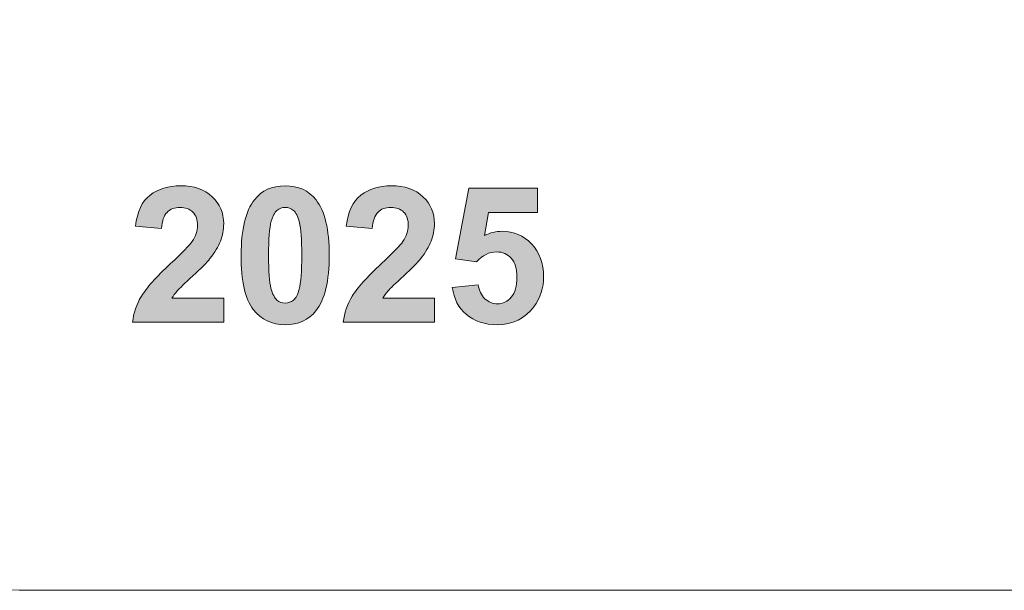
# Model space of a CAD drawing. Header units: millimetres. Extents: x 7 to 595, y -296 to -6.
# Tile 23 of 131: x 122 to 144, y -119 to -106. Entities that reach past the tile are written whole.
import ezdxf

# ---------------------------------------------------------------- set-up
doc = ezdxf.new("R2010")
doc.units = ezdxf.units.MM
doc.header["$MEASUREMENT"] = 0
doc.layers.add('Layer 1', color=7, linetype='Continuous', lineweight=0)

# ---------------------------------------------------------------- blocks, each defined once
blk = doc.blocks.new('Block_17')
at = {"layer": 'Layer 1', "true_color": 0x010101, "transparency": 33554687}
h = blk.add_hatch(color=18, dxfattribs=at)
edge = h.paths.add_edge_path()
edge.add_spline(control_points=[(126.079, -112.178), (126.079, -112.178), (126.079, -112.716), (126.079, -112.716), (126.079, -112.716), (124.043, -112.716), (124.043, -112.716), (124.065, -112.511), (124.131, -112.318), (124.241, -112.135), (124.351, -111.952), (124.569, -111.71), (124.894, -111.407), (125.156, -111.163), (125.316, -110.997), (125.375, -110.91), (125.455, -110.79), (125.495, -110.672), (125.495, -110.554), (125.495, -110.424), (125.46, -110.325), (125.39, -110.255), (125.321, -110.185), (125.225, -110.151), (125.103, -110.151), (124.982, -110.151), (124.886, -110.187), (124.814, -110.261), (124.743, -110.333), (124.702, -110.455), (124.691, -110.625), (124.691, -110.625), (124.111, -110.567), (124.111, -110.567), (124.145, -110.246), (124.253, -110.016), (124.435, -109.877), (124.617, -109.738), (124.844, -109.668), (125.117, -109.668), (125.417, -109.668), (125.652, -109.749), (125.823, -109.911), (125.994, -110.072), (126.079, -110.273), (126.079, -110.514), (126.079, -110.651), (126.054, -110.781), (126.006, -110.905), (125.957, -111.028), (125.879, -111.157), (125.773, -111.293), (125.703, -111.383), (125.575, -111.512), (125.392, -111.681), (125.208, -111.849), (125.091, -111.961), (125.043, -112.017), (124.993, -112.072), (124.954, -112.126), (124.923, -112.178), (124.923, -112.178), (126.079, -112.178), (126.079, -112.178)], knot_values=[0, 0, 0, 0, 1, 1, 1, 2, 2, 2, 3, 3, 3, 4, 4, 4, 5, 5, 5, 6, 6, 6, 7, 7, 7, 8, 8, 8, 9, 9, 9, 10, 10, 10, 11, 11, 11, 12, 12, 12, 13, 13, 13, 14, 14, 14, 15, 15, 15, 16, 16, 16, 17, 17, 17, 18, 18, 18, 19, 19, 19, 20, 20, 20, 21, 21, 21, 21], degree=3, periodic=0)
h = blk.add_hatch(color=18, dxfattribs=at)
edge = h.paths.add_edge_path()
edge.add_spline(control_points=[(127.453, -110.151), (127.384, -110.151), (127.322, -110.173), (127.269, -110.218), (127.214, -110.263), (127.172, -110.343), (127.142, -110.46), (127.103, -110.61), (127.083, -110.864), (127.083, -111.22), (127.083, -111.577), (127.101, -111.822), (127.136, -111.955), (127.171, -112.089), (127.216, -112.178), (127.269, -112.222), (127.323, -112.267), (127.384, -112.288), (127.453, -112.288), (127.523, -112.288), (127.585, -112.266), (127.639, -112.221), (127.693, -112.176), (127.735, -112.096), (127.765, -111.979), (127.804, -111.83), (127.824, -111.577), (127.824, -111.22), (127.824, -110.864), (127.806, -110.619), (127.771, -110.486), (127.736, -110.352), (127.691, -110.263), (127.638, -110.218), (127.584, -110.173), (127.523, -110.151), (127.453, -110.151)], knot_values=[0, 0, 0, 0, 1, 1, 1, 2, 2, 2, 3, 3, 3, 4, 4, 4, 5, 5, 5, 6, 6, 6, 7, 7, 7, 8, 8, 8, 9, 9, 9, 10, 10, 10, 11, 11, 11, 12, 12, 12, 12], degree=3, periodic=0)
edge = h.paths.add_edge_path()
edge.add_spline(control_points=[(127.453, -109.668), (127.747, -109.668), (127.976, -109.773), (128.142, -109.983), (128.339, -110.232), (128.438, -110.644), (128.438, -111.22), (128.438, -111.795), (128.338, -112.209), (128.14, -112.46), (127.976, -112.667), (127.747, -112.771), (127.453, -112.771), (127.159, -112.771), (126.921, -112.657), (126.74, -112.43), (126.56, -112.203), (126.469, -111.797), (126.469, -111.214), (126.469, -110.642), (126.569, -110.23), (126.767, -109.979), (126.931, -109.772), (127.16, -109.668), (127.453, -109.668), (127.453, -109.668), (127.453, -109.668), (127.453, -109.668)], knot_values=[0, 0, 0, 0, 1, 1, 1, 2, 2, 2, 3, 3, 3, 4, 4, 4, 5, 5, 5, 6, 6, 6, 7, 7, 7, 8, 8, 8, 9, 9, 9, 9], degree=3, periodic=0)
h = blk.add_hatch(color=18, dxfattribs=at)
edge = h.paths.add_edge_path()
edge.add_spline(control_points=[(130.788, -112.178), (130.788, -112.178), (130.788, -112.716), (130.788, -112.716), (130.788, -112.716), (128.752, -112.716), (128.752, -112.716), (128.774, -112.511), (128.84, -112.318), (128.95, -112.135), (129.06, -111.952), (129.278, -111.71), (129.603, -111.407), (129.864, -111.163), (130.024, -110.997), (130.084, -110.91), (130.163, -110.79), (130.204, -110.672), (130.204, -110.554), (130.204, -110.424), (130.169, -110.325), (130.099, -110.255), (130.03, -110.185), (129.934, -110.151), (129.812, -110.151), (129.691, -110.151), (129.595, -110.187), (129.523, -110.261), (129.452, -110.333), (129.411, -110.455), (129.399, -110.625), (129.399, -110.625), (128.819, -110.567), (128.819, -110.567), (128.854, -110.246), (128.962, -110.016), (129.144, -109.877), (129.326, -109.738), (129.553, -109.668), (129.826, -109.668), (130.125, -109.668), (130.36, -109.749), (130.532, -109.911), (130.703, -110.072), (130.788, -110.273), (130.788, -110.514), (130.788, -110.651), (130.763, -110.781), (130.715, -110.905), (130.666, -111.028), (130.588, -111.157), (130.482, -111.293), (130.412, -111.383), (130.284, -111.512), (130.101, -111.681), (129.917, -111.849), (129.8, -111.961), (129.751, -112.017), (129.702, -112.072), (129.663, -112.126), (129.632, -112.178), (129.632, -112.178), (130.788, -112.178), (130.788, -112.178)], knot_values=[0, 0, 0, 0, 1, 1, 1, 2, 2, 2, 3, 3, 3, 4, 4, 4, 5, 5, 5, 6, 6, 6, 7, 7, 7, 8, 8, 8, 9, 9, 9, 10, 10, 10, 11, 11, 11, 12, 12, 12, 13, 13, 13, 14, 14, 14, 15, 15, 15, 16, 16, 16, 17, 17, 17, 18, 18, 18, 19, 19, 19, 20, 20, 20, 21, 21, 21, 21], degree=3, periodic=0)
h = blk.add_hatch(color=18, dxfattribs=at)
edge = h.paths.add_edge_path()
edge.add_spline(control_points=[(131.187, -111.938), (131.187, -111.938), (131.766, -111.878), (131.766, -111.878), (131.783, -112.009), (131.832, -112.113), (131.913, -112.19), (131.995, -112.267), (132.089, -112.305), (132.195, -112.305), (132.317, -112.305), (132.42, -112.256), (132.504, -112.156), (132.588, -112.057), (132.63, -111.907), (132.63, -111.708), (132.63, -111.52), (132.588, -111.38), (132.504, -111.286), (132.421, -111.192), (132.313, -111.145), (132.179, -111.145), (132.011, -111.145), (131.861, -111.219), (131.728, -111.366), (131.728, -111.366), (131.258, -111.298), (131.258, -111.298), (131.258, -111.298), (131.555, -109.723), (131.555, -109.723), (131.555, -109.723), (133.092, -109.723), (133.092, -109.723), (133.092, -109.723), (133.092, -110.265), (133.092, -110.265), (133.092, -110.265), (131.996, -110.265), (131.996, -110.265), (131.996, -110.265), (131.904, -110.781), (131.904, -110.781), (132.033, -110.716), (132.166, -110.684), (132.301, -110.684), (132.56, -110.684), (132.778, -110.778), (132.957, -110.966), (133.137, -111.154), (133.227, -111.398), (133.227, -111.698), (133.227, -111.949), (133.154, -112.172), (133.01, -112.369), (132.812, -112.637), (132.538, -112.771), (132.188, -112.771), (131.908, -112.771), (131.68, -112.695), (131.503, -112.545), (131.326, -112.394), (131.221, -112.192), (131.187, -111.938)], knot_values=[0, 0, 0, 0, 1, 1, 1, 2, 2, 2, 3, 3, 3, 4, 4, 4, 5, 5, 5, 6, 6, 6, 7, 7, 7, 8, 8, 8, 9, 9, 9, 10, 10, 10, 11, 11, 11, 12, 12, 12, 13, 13, 13, 14, 14, 14, 15, 15, 15, 16, 16, 16, 17, 17, 17, 18, 18, 18, 19, 19, 19, 20, 20, 20, 21, 21, 21, 21], degree=3, periodic=0)
at = {"layer": 'Layer 1', "color": 242, "lineweight": 0, "true_color": 0xe32227}
blk.add_open_spline([(121.938, -118.705), (121.92, -118.705), (121.902, -118.705), (121.884, -118.705), (113.835, -118.705), (107.31, -112.18), (107.31, -104.131), (107.31, -96.082), (113.835, -89.557), (121.884, -89.557), (121.909, -89.557), (121.935, -89.557), (121.961, -89.557)], degree=3, knots=[0, 0, 0, 0, 1, 1, 1, 2, 2, 2, 3, 3, 3, 4, 4, 4, 4], dxfattribs=at)
at = {"layer": 'Layer 1'}
for points, knots in [([(126.079, -112.178), (126.079, -112.178), (126.079, -112.716), (126.079, -112.716), (126.079, -112.716), (124.043, -112.716), (124.043, -112.716), (124.065, -112.511), (124.131, -112.318), (124.241, -112.135), (124.351, -111.952), (124.569, -111.71), (124.894, -111.407), (125.156, -111.163), (125.316, -110.997), (125.375, -110.91), (125.455, -110.79), (125.495, -110.672), (125.495, -110.554), (125.495, -110.424), (125.46, -110.325), (125.39, -110.255), (125.321, -110.185), (125.225, -110.151), (125.103, -110.151), (124.982, -110.151), (124.886, -110.187), (124.814, -110.261), (124.743, -110.333), (124.702, -110.455), (124.691, -110.625), (124.691, -110.625), (124.111, -110.567), (124.111, -110.567), (124.145, -110.246), (124.253, -110.016), (124.435, -109.877), (124.617, -109.738), (124.844, -109.668), (125.117, -109.668), (125.417, -109.668), (125.652, -109.749), (125.823, -109.911), (125.994, -110.072), (126.079, -110.273), (126.079, -110.514), (126.079, -110.651), (126.054, -110.781), (126.006, -110.905), (125.957, -111.028), (125.879, -111.157), (125.773, -111.293), (125.703, -111.383), (125.575, -111.512), (125.392, -111.681), (125.208, -111.849), (125.091, -111.961), (125.043, -112.017), (124.993, -112.072), (124.954, -112.126), (124.923, -112.178), (124.923, -112.178), (126.079, -112.178), (126.079, -112.178)], [0, 0, 0, 0, 1, 1, 1, 2, 2, 2, 3, 3, 3, 4, 4, 4, 5, 5, 5, 6, 6, 6, 7, 7, 7, 8, 8, 8, 9, 9, 9, 10, 10, 10, 11, 11, 11, 12, 12, 12, 13, 13, 13, 14, 14, 14, 15, 15, 15, 16, 16, 16, 17, 17, 17, 18, 18, 18, 19, 19, 19, 20, 20, 20, 21, 21, 21, 21]), ([(127.453, -109.668), (127.747, -109.668), (127.976, -109.773), (128.142, -109.983), (128.339, -110.232), (128.438, -110.644), (128.438, -111.22), (128.438, -111.795), (128.338, -112.209), (128.14, -112.46), (127.976, -112.667), (127.747, -112.771), (127.453, -112.771), (127.159, -112.771), (126.921, -112.657), (126.74, -112.43), (126.56, -112.203), (126.469, -111.797), (126.469, -111.214), (126.469, -110.642), (126.569, -110.23), (126.767, -109.979), (126.931, -109.772), (127.16, -109.668), (127.453, -109.668), (127.453, -109.668), (127.453, -109.668), (127.453, -109.668)], [0, 0, 0, 0, 1, 1, 1, 2, 2, 2, 3, 3, 3, 4, 4, 4, 5, 5, 5, 6, 6, 6, 7, 7, 7, 8, 8, 8, 9, 9, 9, 9]), ([(130.788, -112.178), (130.788, -112.178), (130.788, -112.716), (130.788, -112.716), (130.788, -112.716), (128.752, -112.716), (128.752, -112.716), (128.774, -112.511), (128.84, -112.318), (128.95, -112.135), (129.06, -111.952), (129.278, -111.71), (129.603, -111.407), (129.864, -111.163), (130.024, -110.997), (130.084, -110.91), (130.163, -110.79), (130.204, -110.672), (130.204, -110.554), (130.204, -110.424), (130.169, -110.325), (130.099, -110.255), (130.03, -110.185), (129.934, -110.151), (129.812, -110.151), (129.691, -110.151), (129.595, -110.187), (129.523, -110.261), (129.452, -110.333), (129.411, -110.455), (129.399, -110.625), (129.399, -110.625), (128.819, -110.567), (128.819, -110.567), (128.854, -110.246), (128.962, -110.016), (129.144, -109.877), (129.326, -109.738), (129.553, -109.668), (129.826, -109.668), (130.125, -109.668), (130.36, -109.749), (130.532, -109.911), (130.703, -110.072), (130.788, -110.273), (130.788, -110.514), (130.788, -110.651), (130.763, -110.781), (130.715, -110.905), (130.666, -111.028), (130.588, -111.157), (130.482, -111.293), (130.412, -111.383), (130.284, -111.512), (130.101, -111.681), (129.917, -111.849), (129.8, -111.961), (129.751, -112.017), (129.702, -112.072), (129.663, -112.126), (129.632, -112.178), (129.632, -112.178), (130.788, -112.178), (130.788, -112.178)], [0, 0, 0, 0, 1, 1, 1, 2, 2, 2, 3, 3, 3, 4, 4, 4, 5, 5, 5, 6, 6, 6, 7, 7, 7, 8, 8, 8, 9, 9, 9, 10, 10, 10, 11, 11, 11, 12, 12, 12, 13, 13, 13, 14, 14, 14, 15, 15, 15, 16, 16, 16, 17, 17, 17, 18, 18, 18, 19, 19, 19, 20, 20, 20, 21, 21, 21, 21]), ([(131.187, -111.938), (131.187, -111.938), (131.766, -111.878), (131.766, -111.878), (131.783, -112.009), (131.832, -112.113), (131.913, -112.19), (131.995, -112.267), (132.089, -112.305), (132.195, -112.305), (132.317, -112.305), (132.42, -112.256), (132.504, -112.156), (132.588, -112.057), (132.63, -111.907), (132.63, -111.708), (132.63, -111.52), (132.588, -111.38), (132.504, -111.286), (132.421, -111.192), (132.313, -111.145), (132.179, -111.145), (132.011, -111.145), (131.861, -111.219), (131.728, -111.366), (131.728, -111.366), (131.258, -111.298), (131.258, -111.298), (131.258, -111.298), (131.555, -109.723), (131.555, -109.723), (131.555, -109.723), (133.092, -109.723), (133.092, -109.723), (133.092, -109.723), (133.092, -110.265), (133.092, -110.265), (133.092, -110.265), (131.996, -110.265), (131.996, -110.265), (131.996, -110.265), (131.904, -110.781), (131.904, -110.781), (132.033, -110.716), (132.166, -110.684), (132.301, -110.684), (132.56, -110.684), (132.778, -110.778), (132.957, -110.966), (133.137, -111.154), (133.227, -111.398), (133.227, -111.698), (133.227, -111.949), (133.154, -112.172), (133.01, -112.369), (132.812, -112.637), (132.538, -112.771), (132.188, -112.771), (131.908, -112.771), (131.68, -112.695), (131.503, -112.545), (131.326, -112.394), (131.221, -112.192), (131.187, -111.938)], [0, 0, 0, 0, 1, 1, 1, 2, 2, 2, 3, 3, 3, 4, 4, 4, 5, 5, 5, 6, 6, 6, 7, 7, 7, 8, 8, 8, 9, 9, 9, 10, 10, 10, 11, 11, 11, 12, 12, 12, 13, 13, 13, 14, 14, 14, 15, 15, 15, 16, 16, 16, 17, 17, 17, 18, 18, 18, 19, 19, 19, 20, 20, 20, 21, 21, 21, 21]), ([(127.453, -110.151), (127.384, -110.151), (127.322, -110.173), (127.269, -110.218), (127.214, -110.263), (127.172, -110.343), (127.142, -110.46), (127.103, -110.61), (127.083, -110.864), (127.083, -111.22), (127.083, -111.577), (127.101, -111.822), (127.136, -111.955), (127.171, -112.089), (127.216, -112.178), (127.269, -112.222), (127.323, -112.267), (127.384, -112.288), (127.453, -112.288), (127.523, -112.288), (127.585, -112.266), (127.639, -112.221), (127.693, -112.176), (127.735, -112.096), (127.765, -111.979), (127.804, -111.83), (127.824, -111.577), (127.824, -111.22), (127.824, -110.864), (127.806, -110.619), (127.771, -110.486), (127.736, -110.352), (127.691, -110.263), (127.638, -110.218), (127.584, -110.173), (127.523, -110.151), (127.453, -110.151)], [0, 0, 0, 0, 1, 1, 1, 2, 2, 2, 3, 3, 3, 4, 4, 4, 5, 5, 5, 6, 6, 6, 7, 7, 7, 8, 8, 8, 9, 9, 9, 10, 10, 10, 11, 11, 11, 12, 12, 12, 12])]:
    blk.add_open_spline(points, degree=3, knots=knots, dxfattribs=at)
at = {"layer": 'Layer 1', "color": 242, "lineweight": 0, "true_color": 0xe32227}
blk.add_open_spline([(187.763, -118.705), (187.763, -118.705), (121.884, -118.705), (121.884, -118.705)], degree=3, dxfattribs=at)

msp = doc.modelspace()

# ---------------------------------------------------------------- block references
at = {"layer": 'Layer 1'}
msp.add_blockref('Block_17', (0, 0), dxfattribs=at)

doc.saveas('drawing.dxf')
